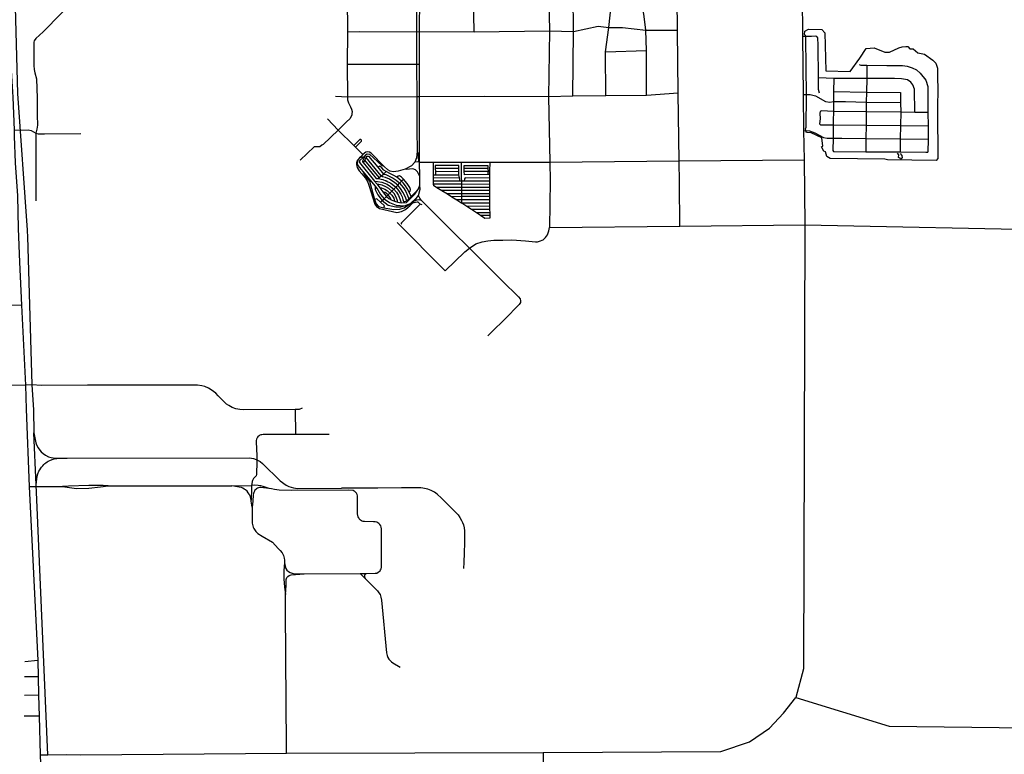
# Model space of a CAD drawing. Header units: millimetres. Extents: x 35 to 72953, y -43 to 70184.
# Tile 56 of 204: x 34711 to 40783, y 16163 to 20697. Entities that reach past the tile are written whole.
import ezdxf

# ---------------------------------------------------------------- set-up
doc = ezdxf.new("R2010")
doc.units = ezdxf.units.MM
for name, color, linetype in [('railways', 4, 'Continuous'), ('roads_2', 2, 'Continuous'), ('roads_3', 3, 'Continuous')]:
    doc.layers.add(name, color=color, linetype=linetype)

msp = doc.modelspace()

# ---------------------------------------------------------------- linework, layer by layer
at = {"layer": 'railways'}
for points in [[(34639.56, 26231.96), (34642.6, 25878.3), (34643.3, 25347.06), (34648.43, 25070.03), (34653.76, 24244.86), (34656.51, 23845.3), (34658.54, 23437.99), (34670.67, 22808.2), (34676.07, 21027.46), (34675.83, 21005.58), (34697.37, 20240.73), (34756.79, 19398.75), (34757.07, 19391.76), (34758.6, 19357.96), (34785.12, 18442.58), (34796.66, 18288.76), (34797.97, 18146.53)], [(34885.11, 16160.8), (34815.6, 17734.12), (34812.04, 17826.01), (34797.97, 18146.53)], [(34797.97, 18146.53), (34810.04, 18086.37), (34811.49, 18079.86), (34815.75, 18069.44), (34823.84, 18054.33), (34834.72, 18039.99), (34842.83, 18030.75), (34855.42, 18019.45), (34870.36, 18009.4), (34888.76, 17999.86), (34903.95, 17995.32), (34931.81, 17990.53), (34959.28, 17990.52)], [(34812.04, 17826.01), (34819.29, 17879.33), (34823.35, 17895.18), (34829.33, 17910.23), (34834.54, 17919.81), (34840.75, 17929.72), (34845.31, 17935.93), (34852.64, 17944.66), (34859, 17950.89), (34865.25, 17957.01), (34871.74, 17962.06), (34879.31, 17967.44), (34886.82, 17971.92), (34896.63, 17976.89), (34910.26, 17982.18), (34923.65, 17986.24), (34959.28, 17990.52), (35004.54, 17990.8)], [(35004.54, 17990.8), (36127.34, 17993.62), (36153.28, 17989.02), (36169.38, 17983.35), (36192.98, 17971.16), (36208.19, 17958.31), (36317.18, 17850.38), (36354.89, 17823.8), (36371.65, 17815.69), (36399.31, 17807.43), (36424.77, 17803.59), (36695.75, 17805.85)], [(37285.83, 17768.51), (37268.4, 17780.88), (37248.01, 17791.62), (37228.12, 17799.49), (37208.02, 17804.39), (37196.52, 17806.27), (37184.34, 17807.16), (37134.19, 17807.2), (37066.37, 17807.02), (36919.14, 17806.41), (36695.75, 17805.85)], [(37285.83, 17768.51), (37311.72, 17743.66), (37414.19, 17641.03), (37425.8, 17625.25), (37435.94, 17607.08), (37441.92, 17594.43), (37447.64, 17578.68), (37451.71, 17560.4), (37454.57, 17542.71), (37453.39, 17467.55), (37451.73, 17407.47), (37449.77, 17346.41), (37448.88, 17310.69)]]:
    msp.add_lwpolyline(points, dxfattribs=at)
at = {"layer": 'roads_2'}
for points in [[(34634.28, 21005.37), (34647.37, 20616.25), (34655.7, 20416.65), (34667.59, 20218.75), (34676.05, 20015.59), (34677.62, 19977.89), (34682.95, 19812.96), (34696.83, 19610.28), (34701.56, 19408.07), (34709.48, 19201.54), (34721.32, 18934.57), (34746, 18441.86), (34750.76, 18293.23), (34769.89, 17816.16)], [(35076.72, 20850.45), (34854.76, 20622.41), (34810.32, 20580.76), (34799.64, 20566.87), (34798.57, 20558.16), (34797.74, 20544.32), (34797.51, 20445.04), (34797.91, 20414.61), (34799.53, 20388.85), (34805.2, 20369.74), (34815.47, 20331.58), (34819.02, 20212.82), (34819.44, 20106.72), (34819.65, 20045.6), (34816.98, 20020.73), (34810.67, 19996.66), (34809.5, 19578.91)], [(39535.76, 20845.71), (39538.81, 20592.47), (39543.1, 20234.84), (39545.76, 20012.75), (39547.92, 19832.89), (39553.55, 19430.49), (39544.91, 16691.46), (39497.88, 16514.07)], [(34769.89, 17816.16), (34822.75, 16741.91), (34825.15, 16640.6), (34827.74, 16528.76), (34830.81, 16398.52), (34836.51, 16160.78), (34841.23, 16049.01)], [(34836.51, 16160.78), (34885.11, 16160.8), (35002.49, 16161.6), (35088.34, 16160.1), (36355.65, 16170.55), (37940.12, 16175.33), (39035.69, 16181.28), (39211.66, 16240.75), (39334.69, 16323.87), (39420.47, 16418.25), (39497.88, 16514.07)]]:
    msp.add_lwpolyline(points, dxfattribs=at)
at = {"layer": 'roads_3'}
for points in [[(36751.47, 21038.6), (36751.37, 21016.35), (36748.24, 20958.86), (36739.7, 20907.31), (36734.18, 20881.75), (36732.18, 20862.8), (36730.18, 20830.88), (36732.73, 20621.99), (36730.91, 20421.93), (36732.18, 20219.34)], [(37160.5, 21023.84), (37157.79, 20622.29), (37158.74, 20422.29), (37159.55, 20221.01), (37159.8, 20018.31), (37161.5, 19882.95), (37157.48, 19844.27), (37146.97, 19816.86)], [(37179.05, 19714.74), (37178.6, 19728.25), (37177.46, 19816.71), (37177.06, 20221.58), (37177.37, 20422.78), (37177.25, 20623.4), (37177.93, 20836.9), (37177.5, 21023.05), (37175.9, 21039.89)], [(37969.45, 21043.02), (37969.99, 21019.94), (37978.7, 20627.99), (37973.06, 20220.99), (37979.8, 19818.42), (37982.28, 19703.26), (37978.3, 19414.64)], [(38325.68, 20228.04), (38324.3, 20498.73), (38345.2, 20649.28), (38365.89, 20860.66), (38364.1, 21022.71)], [(38576.11, 20229.58), (38576.64, 20506.24), (38571.89, 20631.63), (38563.02, 20717.62), (38552.44, 20784.39), (38544.83, 20827.88), (38533.69, 20882.47), (38534.28, 21024.76)], [(38782.53, 19422.61), (38779.21, 19689.37), (38777.5, 19826.32), (38772.29, 20243.94), (38767.45, 20632.06), (38765.04, 20825.94), (38762.55, 21025.54)], [(37514.52, 20621.24), (37509.53, 20835.54)], [(38121.95, 20224.52), (38126.67, 20625.07), (38124.25, 20852.66)], [(36732.73, 20621.99), (36806.27, 20625.04), (37157.79, 20622.29), (37177.25, 20623.4), (37514.52, 20621.24), (37978.7, 20627.99), (38126.67, 20625.07), (38277.79, 20657.89), (38345.2, 20649.28), (38428.68, 20649.34), (38571.89, 20631.63), (38767.45, 20632.06)], [(39627.07, 20593.33), (39619.88, 20594.52), (39593.54, 20592.5), (39538.81, 20592.47)], [(39561.94, 20033.11), (39562.52, 20229.47), (39558.12, 20582.84), (39556.99, 20598.8), (39550.64, 20605.84), (39553.24, 20625.16), (39576.36, 20638.53), (39656.92, 20636.37), (39676.7, 20616.35), (39682.5, 20381.02), (39832.07, 20378.18), (39891.67, 20460.27), (39931.9, 20519.33), (39979.64, 20523.45), (40046.05, 20495.66), (40074.77, 20496.43), (40133.68, 20522.46), (40152.32, 20528.42), (40176.74, 20530.93), (40188.87, 20532.17), (40201.19, 20517.7), (40221.71, 20516.98), (40250.08, 20492.13), (40289.99, 20484.75), (40343.36, 20448.06), (40360.54, 20429.51), (40370.64, 20397.59), (40371.46, 20321.5), (40374.1, 20286.98), (40371.63, 20138.13), (40373.01, 19840.06), (40362.58, 19827.8), (40063.8, 19832.35), (40045.53, 19836.05), (39708.69, 19839.46), (39688.17, 19853.56), (39679.94, 19882.13), (39669.12, 19885.46), (39655.3, 19913.29), (39663.5, 19916.64), (39658.23, 19967.11), (39592.93, 19998.24), (39567.2, 20001.57), (39560.85, 20001.93), (39557.47, 20023.08), (39561.94, 20033.11)], [(39644.14, 20244.48), (39638.13, 20265.14), (39636.87, 20337.85), (39634.31, 20539.3), (39633.07, 20584.59), (39627.07, 20593.33)], [(38324.3, 20498.73), (38576.64, 20506.24)], [(36730.91, 20421.93), (37158.74, 20422.29), (37177.37, 20422.78)], [(39888.39, 20420.97), (39899.18, 20416.61), (39921.54, 20416.63), (39935.77, 20416.34), (40057.69, 20413.97), (40154.3, 20413.26)], [(39935.77, 20416.34), (39934.45, 20333.35), (39933.13, 20250.68), (39932.14, 20188.64), (39931.44, 20129.3), (39930.45, 20045.77), (39929.49, 19963.8), (39929, 19881.92)], [(40154.3, 20413.26), (40184.65, 20409.7), (40215.41, 20400.2), (40241.77, 20387.51), (40264.15, 20366.07), (40298.92, 20324.38), (40310.54, 20283.86), (40312.16, 20254.29), (40312.46, 20124.08), (40312.65, 20042.22), (40312.84, 19958.9), (40311.8, 19879.69)], [(40149.93, 20332.73), (40106.41, 20333.09), (39934.45, 20333.35), (39731.11, 20333.95), (39636.87, 20337.85)], [(39731.11, 20333.95), (39730.67, 20254.1), (39730.31, 20191.51), (39728.94, 20131.13), (39727.62, 20073.1), (39727.64, 20047.67), (39727.72, 19965.82), (39726.19, 19888.73), (39730.18, 19882.77)], [(40231.16, 20125.2), (40230.24, 20268.84), (40219.03, 20294.26), (40206.25, 20311.33), (40185.87, 20324.82), (40149.93, 20332.73)], [(38772.29, 20243.94), (38576.11, 20229.58), (38325.68, 20228.04), (38121.95, 20224.52), (37973.06, 20220.99), (37579.05, 20222.26), (37177.06, 20221.58), (37159.55, 20221.01), (36732.18, 20219.34), (36657.73, 20222.67)], [(39543.1, 20234.84), (39585.66, 20235.16), (39618.41, 20226.48), (39679.99, 20192.82), (39707.95, 20188.91), (39730.31, 20191.51), (39803.65, 20191.8), (39932.14, 20188.64), (40143.8, 20185.91)], [(39730.67, 20254.1), (39933.13, 20250.68), (40143.52, 20248.3)], [(40143.52, 20248.3), (40143.8, 20185.91), (40144.06, 20126.38), (40143.01, 20043.8), (40141.39, 19961.09), (40140.9, 19880.85)], [(36732.18, 20219.34), (36732.87, 20202.13), (36738.77, 20183), (36750.06, 20160.1), (36757.9, 20144.91), (36760.5, 20130.67), (36759.86, 20115.66), (36758.7, 20110.44), (36748.48, 20088.17)], [(39648.52, 20131.05), (39645.33, 20119.91), (39647.76, 20084.16), (39644.19, 20054.35), (39649.38, 20048.4)], [(40312.46, 20124.08), (40231.16, 20125.2), (40144.06, 20126.38), (39931.44, 20129.3), (39728.94, 20131.13), (39655.3, 20135.42), (39648.52, 20131.05)], [(36723.79, 20064.09), (36675.65, 20014.8), (36582.84, 19927.59), (36573.78, 19922.24), (36561.9, 19912.26), (36527.62, 19911.89), (36440.13, 19829.03)], [(36827.13, 19865.03), (36782.43, 19909.23), (36771.89, 19919.65), (36675.65, 20014.8), (36609.23, 20085.67)], [(36748.48, 20088.17), (36723.79, 20064.09)], [(39649.38, 20048.4), (39727.64, 20047.67), (39930.45, 20045.77), (40143.01, 20043.8), (40312.65, 20042.22)], [(34676.05, 20015.59), (34764.01, 20016.33), (34782.56, 20012.86), (34810.67, 19996.66), (34823.91, 19992.66), (34863.71, 19991.62), (35087.71, 19993.74)], [(39545.76, 20012.75), (39580.97, 20010.78), (39614.01, 19999.57), (39667.4, 19969.83), (39689.71, 19965.91), (39727.72, 19965.82), (39780.34, 19965.71), (39929.49, 19963.8), (40141.39, 19961.09), (40312.84, 19958.9)], [(36782.43, 19909.23), (36819, 19948.16), (36818.75, 19952.94), (36814.94, 19956.71), (36808.37, 19957.46), (36771.89, 19919.65)], [(36981.84, 19769.7), (36959.15, 19790.16), (36878.97, 19874.18), (36868.89, 19879.97), (36855.87, 19881.68), (36844.88, 19879.1), (36827.13, 19865.03), (36814.14, 19851.05), (36806.77, 19843.85), (36797.6, 19834.32)], [(36959.15, 19790.16), (36943.76, 19796.6), (36892.73, 19844.91), (36869.24, 19865.85), (36853.86, 19866.65), (36842.52, 19861), (36830.24, 19848.14), (36806.94, 19824.97), (36806.75, 19815.21), (36899.78, 19700.64), (36914.79, 19681.64), (36931.74, 19660.19), (36951.22, 19635.55), (36959.94, 19619.91), (36972.2, 19604.9), (36987.2, 19592.87), (37001.68, 19584.86), (37022.98, 19576.51), (37043.03, 19570.01), (37063.42, 19567.18), (37097.2, 19568.09), (37147.09, 19619.46), (37170.55, 19653.32), (37179.54, 19675.59)], [(36842.52, 19861), (36824.76, 19824.53), (36825.36, 19820), (36828.29, 19816.41), (36909.16, 19717.56), (36921.85, 19716.35), (36951.17, 19710.41), (36969.4, 19703.28), (36976.22, 19700.61), (36969.4, 19703.28), (37000.14, 19688.92), (37019.12, 19674.45), (37030.32, 19663.57), (37047.23, 19643.24), (37061.79, 19620.09), (37069.26, 19603.09), (37074.58, 19587.86), (37078.14, 19575.65), (37085.98, 19575.03), (37097.75, 19578.81), (37110.96, 19592.09), (37112.41, 19593.55), (37124.77, 19605.91), (37148.19, 19629.33), (37170.55, 19653.32)], [(37161.5, 19882.95), (37167.17, 19874.89), (37168, 19847.49), (37169.64, 19826.55), (37177.46, 19816.71)], [(39730.18, 19882.77), (39929, 19881.92), (40118.68, 19881.12), (40140.9, 19880.85), (40299.96, 19878.91), (40311.8, 19879.69)], [(40146.97, 19839.85), (40136.53, 19841.33), (40130.19, 19846.88), (40132.41, 19863.22), (40124.57, 19873.6)], [(40146.98, 19835.03), (40146.97, 19839.85), (40155.55, 19843.57), (40153.67, 19859.53), (40142.1, 19871.77)], [(36797.6, 19834.32), (36790.13, 19823.83), (36787.39, 19813.55), (36788.05, 19800.34), (36793.05, 19784.89), (36804.52, 19765.1), (36821.1, 19745.6)], [(36797.6, 19834.32), (36794.01, 19820.24), (36792.5, 19808.65), (36795.55, 19797.33), (36826.43, 19759.58)], [(36830.24, 19848.14), (36806.77, 19843.85)], [(36928.43, 19722.07), (36838.64, 19829.06), (36828.29, 19816.41)], [(36838.64, 19829.06), (36847.07, 19846.85), (36853.7, 19854.69), (36861.21, 19854.9), (36919.88, 19786.81), (36954.01, 19744.31), (36969.24, 19740.76), (36993.92, 19729.83), (37013.53, 19719.39), (37031.75, 19707.19), (37044.42, 19696.87), (37053.68, 19687.16), (37077.83, 19660.25), (37091.89, 19636.84), (37102.91, 19611.68), (37110.96, 19592.09)], [(37097.75, 19578.81), (37087.61, 19606.12), (37073.42, 19633.56), (37058.85, 19655.71), (37042.25, 19675.62), (37024.18, 19691.07), (36990.51, 19712.7), (36967.86, 19722.64), (36948.5, 19727.92), (36940.78, 19732.81), (36847.07, 19846.85)], [(37146.97, 19816.86), (37126.75, 19795.1), (37087.24, 19773.84)], [(37177.46, 19816.71), (37163.16, 19819.29), (37146.97, 19816.86)], [(37177.46, 19816.71), (37259.97, 19817.91), (37435.03, 19818.01), (37609.57, 19818.09), (37979.8, 19818.42), (38777.5, 19826.32), (39547.92, 19832.89)], [(37259.97, 19817.91), (37260.93, 19739.69), (37261.23, 19719.3), (37261.52, 19699.65), (37261.79, 19681.02), (37261.86, 19676.24), (37284.4, 19662.03), (37314.71, 19642.93), (37348.39, 19621.7), (37375.32, 19604.74), (37406.92, 19584.82), (37438.24, 19565.07), (37438, 19584.95), (37437.74, 19604.83), (37437.52, 19622.71), (37437.27, 19643.36), (37437.04, 19661.98), (37436.79, 19681.62), (37436.57, 19699.77), (37436.32, 19720.41), (37435.03, 19818.01)], [(37427.06, 19699.76), (37423, 19720.32), (37419.7, 19740.04), (37419.27, 19758.93), (37418.85, 19778.06), (37418.4, 19797.45), (37273.94, 19796.35), (37274.1, 19777.97), (37274.26, 19759.34), (37274.44, 19739.68)], [(37608.81, 19740.92), (37600.11, 19740.88), (37453.1, 19740.32), (37452.92, 19759.19), (37452.74, 19778.58), (37452.56, 19797.72), (37598.55, 19798.06), (37598.93, 19779.18), (37599.33, 19759.8), (37608.78, 19759.55)], [(37609.57, 19818.09), (37608.78, 19759.55), (37608.81, 19740.92), (37608.85, 19719.51), (37608.89, 19700.38), (37608.94, 19680.74), (37608.98, 19661.85), (37609.02, 19643.22), (37609.05, 19622.82), (37609.09, 19604.94), (37609.13, 19584.8), (37609.17, 19565.41), (37609.21, 19545.26), (37609.25, 19525.88), (37609.3, 19504.98), (37609.33, 19488.11), (37609.36, 19471.51)], [(36821.1, 19745.6), (36844.23, 19718.39), (36858.81, 19693.41), (36866.92, 19670.05), (36888.02, 19598.36), (36901.51, 19559.05), (36912.35, 19543.55), (36930.68, 19532.59), (37037.05, 19507.9), (37065.45, 19512.49), (37091.01, 19525.7), (37107.4, 19539.46)], [(36826.43, 19759.58), (36902.87, 19669.31)], [(36826.43, 19759.58), (36842.87, 19731.84), (36867.97, 19699.43), (36898.91, 19587.89), (36909, 19560.1), (36924.23, 19544.1), (36956.13, 19535.36), (37018.29, 19525.16), (37054.87, 19528.29), (37081.24, 19536.11), (37120, 19562.63)], [(37124.77, 19605.91), (37112.89, 19633.33), (37101.37, 19655.1), (37089.46, 19672.48), (37074.91, 19690.85), (37066.49, 19700.1), (37048.95, 19715.13), (37036.3, 19724.94), (37019.09, 19735.51), (36998.08, 19746.44), (36971.51, 19759.53), (36956.07, 19769.33), (36943.66, 19782.67), (36931.77, 19792.62), (36919.88, 19786.81)], [(36921.85, 19716.35), (36928.43, 19722.07), (36940.78, 19732.81), (36954.01, 19744.31), (36971.51, 19759.53)], [(37044.34, 19762.87), (37030.87, 19759.42), (37014.75, 19758.33), (36995.44, 19761.84), (36981.84, 19769.7)], [(37087.24, 19773.84), (37044.34, 19762.87)], [(37178.6, 19728.25), (37173.74, 19737.93), (37164.01, 19758.06), (37151.05, 19770.13), (37135.66, 19775.77), (37114.61, 19774.95), (37099.22, 19773.33), (37087.24, 19773.84)], [(37260.93, 19739.69), (37274.44, 19739.68), (37419.7, 19740.04)], [(37418.85, 19778.06), (37274.1, 19777.97)], [(37419.27, 19758.93), (37274.26, 19759.34)], [(37598.93, 19779.18), (37452.74, 19778.58)], [(37600.11, 19740.88), (37599.33, 19759.8), (37452.92, 19759.19)], [(36899.78, 19700.64), (36917.91, 19699.07), (36943.47, 19694.8), (36976.61, 19681.98), (36997.62, 19668.39), (37018.63, 19651.78), (37035.22, 19631.78), (37047.12, 19611.51), (37056.11, 19591.12), (37063.42, 19567.18)], [(37043.03, 19570.01), (37041.7, 19579.66), (37033.59, 19602.44), (37019.66, 19623.45), (37006.27, 19639.28), (36988.15, 19654.42), (36969.91, 19665.48), (36946.76, 19675.41), (36914.79, 19681.64)], [(36956.13, 19535.36), (36960.63, 19549.14), (36935.1, 19570.04), (36947.15, 19580.64), (36959, 19591.57), (36972.2, 19604.9), (36982.53, 19615.32), (36994.21, 19627.12), (37006.27, 19639.28), (37018.63, 19651.78), (37030.32, 19663.57), (37042.25, 19675.62), (37053.68, 19687.16), (37066.49, 19700.1), (37078.57, 19712.57)], [(37112.89, 19633.33), (37118.33, 19639.51), (37120.85, 19649.71), (37116.92, 19661.79), (37101.23, 19686.53), (37078.57, 19712.57), (37064.89, 19724.7), (37053.12, 19734.27), (37044.01, 19730.99), (37036.3, 19724.94)], [(37179.54, 19675.59), (37179.05, 19714.74)], [(37181.07, 19650.1), (37179.54, 19675.59)], [(37423, 19720.32), (37261.23, 19719.3)], [(37608.89, 19700.38), (37452.62, 19699.82), (37436.57, 19699.77), (37427.06, 19699.76), (37261.52, 19699.65)], [(37608.94, 19680.74), (37436.79, 19681.62), (37261.79, 19681.02)], [(37608.85, 19719.51), (37458.43, 19720.29), (37454.13, 19715.63), (37452.62, 19699.82)], [(36902.87, 19669.31), (36920.28, 19646.88), (36935.24, 19619), (36959, 19591.57), (36991.67, 19567.8)], [(36902.87, 19669.31), (36903.78, 19649.97), (36919.08, 19616.04), (36947.15, 19580.64), (36982.77, 19552.48), (37031.36, 19542.03), (37061.31, 19542.86), (37083.98, 19547.71)], [(36931.74, 19660.19), (36942.85, 19658.41), (36963.09, 19650.88), (36979.04, 19639.92), (36994.21, 19627.12), (37005.5, 19613.12), (37017.4, 19595.39), (37022.98, 19576.51)], [(37001.68, 19584.86), (36995.64, 19600.53), (36982.53, 19615.32), (36964.76, 19629.72), (36951.22, 19635.55)], [(37155.36, 19593.12), (37170.68, 19611.44), (37181.07, 19650.1)], [(37608.98, 19661.85), (37437.04, 19661.98), (37284.4, 19662.03)], [(37609.02, 19643.22), (37437.27, 19643.36), (37314.71, 19642.93)], [(37609.05, 19622.82), (37437.52, 19622.71), (37348.39, 19621.7)], [(36935.1, 19570.04), (36913.58, 19591.18), (36898.91, 19587.89)], [(36991.67, 19567.8), (37032.97, 19552.51), (37083.98, 19547.71)], [(37177.63, 19560.68), (37176.02, 19554.22), (37063.54, 19442.16), (37064.35, 19438.14), (37068.38, 19434.13)], [(37083.98, 19547.71), (37120, 19562.63)], [(37107.4, 19539.46), (37117.73, 19548.14), (37135.11, 19567.26), (37142.46, 19576.37), (37155.36, 19593.12)], [(37120, 19562.63), (37130.93, 19571.91), (37155.36, 19593.12)], [(37135.11, 19567.26), (37150.91, 19571.14), (37161.43, 19572.75), (37166.29, 19571.95), (37175.2, 19564.7), (37177.63, 19560.68), (37190.23, 19557.02)], [(37142.46, 19576.37), (37162.02, 19585.97), (37170.59, 19586.43), (37187.59, 19582.42)], [(37187.59, 19582.42), (37177.59, 19595.23), (37170.68, 19611.44)], [(37187.59, 19582.42), (37380.41, 19390.77), (37484.11, 19287.69), (37599.46, 19172.33), (37686.05, 19084.75), (37786.82, 18987.62), (37797.46, 18973.53), (37798.98, 18961.95), (37798.48, 18950.87), (37790.39, 18939.78), (37766.63, 18913.57), (37726.67, 18873.77), (37598.72, 18745.76)], [(37609.09, 19604.94), (37437.74, 19604.83), (37375.32, 19604.74)], [(37609.13, 19584.8), (37438, 19584.95), (37406.92, 19584.82)], [(37609.17, 19565.41), (37438.24, 19565.07)], [(37609.36, 19471.51), (37580.04, 19470.97), (37553.52, 19488.41), (37527.11, 19505.78), (37497.2, 19525.46), (37467.99, 19544.67), (37438.24, 19565.07)], [(37609.21, 19545.26), (37467.99, 19544.67)], [(37609.25, 19525.88), (37497.2, 19525.46)], [(37609.3, 19504.98), (37527.11, 19505.78)], [(37335.31, 19147.99), (37038.59, 19445.45)], [(37609.33, 19488.11), (37553.52, 19488.41)], [(37335.31, 19147.99), (37456.19, 19263.4), (37484.11, 19287.69), (37522.95, 19312.79), (37562.41, 19326.91), (37597.92, 19331.36), (37635.28, 19336.03), (37689.43, 19337.19), (37745.59, 19338.42), (37829.89, 19331.67), (37891.92, 19325.14), (37904.18, 19325.82), (37915.84, 19329.15), (37938.97, 19338.49), (37953.13, 19352.19), (37965.62, 19370.03), (37973.31, 19394.51), (37978.3, 19414.64), (38782.53, 19422.61), (39553.55, 19430.49), (41167.29, 19398.61)], [(34721.32, 18934.57), (34427.01, 18933.43), (34329.91, 18931.03)], [(34746, 18441.86), (34351.4, 18439.74), (34333.73, 18460.13)], [(35920.05, 18391.58), (35892.57, 18413.51), (35874.82, 18423.58), (35853.36, 18432.74), (35833.93, 18438.15), (35806.95, 18441.18), (35129.48, 18440.72), (34845.7, 18440.16), (34785.12, 18442.58), (34746, 18441.86)], [(35934.77, 18376.19), (35920.05, 18391.58)], [(36452.39, 18300.11), (36434.75, 18291.33), (36409.19, 18291.18), (36089.76, 18289.36), (36067.49, 18291.17), (36044.45, 18296), (36021.56, 18304.57), (36000.61, 18315.67), (35986.79, 18324.95), (35974.12, 18335.95), (35934.77, 18376.19)], [(36409.19, 18291.18), (36410.78, 18136.03)], [(36410.78, 18136.03), (36211.44, 18136.05), (36203.86, 18135.54), (36198.29, 18134.15), (36192.47, 18132.14), (36187.03, 18129.49), (36181.84, 18125.84), (36177.68, 18120.79), (36175.02, 18117.4), (36172.61, 18112.86), (36170.6, 18107.7), (36169.96, 18100.51), (36170.09, 18093.72), (36171.26, 18047.25), (36172.41, 18008.09), (36172.44, 17959.74), (36172.21, 17901.32), (36172.09, 17896.9), (36170.95, 17889.48), (36168.41, 17882.39), (36164.51, 17877.14), (36158.41, 17871.7), (36153.7, 17866.44), (36150.55, 17862.2), (36148.35, 17857.64), (36146.42, 17852.92), (36144.84, 17847.94), (36142.82, 17832.49), (36140.75, 17822.24)], [(36620.38, 18136.01), (36410.78, 18136.03)], [(34769.89, 17816.16), (34842.62, 17815.41), (34974.81, 17815.42)], [(35136.82, 17821.81), (35011.72, 17818.65), (34974.81, 17815.42)], [(34974.81, 17815.42), (35017.83, 17808.95), (35061.87, 17804.06)], [(35061.87, 17804.06), (35136.62, 17806.28), (35208.87, 17814.16), (35256.39, 17819.62)], [(35256.39, 17819.62), (35225.51, 17821.29), (35201.58, 17822.13), (35136.82, 17821.81)], [(35256.39, 17819.62), (35942.04, 17820.14), (36019.98, 17820.97)], [(36019.98, 17820.97), (36140.75, 17822.24)], [(36144.43, 17688.36), (36139.09, 17725.45), (36138.71, 17730.8), (36137.13, 17741.56), (36133.95, 17751.96), (36130.91, 17760.01), (36126.42, 17768.69), (36120.15, 17778.01), (36112.68, 17786.44), (36103.76, 17794.56), (36095.28, 17800.6), (36087.11, 17805.13), (36078.25, 17809.35), (36063.82, 17812.61), (36019.98, 17820.97)], [(36140.75, 17822.24), (36139.69, 17816.01), (36139.43, 17806.21), (36138.71, 17730.8)], [(36248.59, 17804.34), (36212.65, 17816.52), (36197.28, 17820.57), (36180.84, 17823.03), (36159.39, 17823.57), (36140.75, 17822.24)], [(36465.37, 17277.84), (36811.62, 17279.71), (36850.33, 17279.94), (36902.85, 17280.23), (36912.36, 17281.98), (36921.46, 17286.42), (36927.32, 17290.51), (36933.13, 17296.67), (36936.66, 17302.6), (36940.06, 17308.52), (36942.1, 17315.49), (36942.78, 17321.48), (36942.04, 17555.54), (36940.93, 17565.51), (36938.22, 17572.76), (36932.81, 17581.03), (36926.62, 17587.3), (36920.48, 17591.84), (36912.96, 17596.17), (36903.57, 17598.09), (36893.39, 17598.76), (36836.88, 17599.7), (36829.63, 17600.6), (36823.84, 17602.26), (36818.55, 17604.57), (36813.5, 17608.15), (36808.74, 17612.27), (36804.85, 17617.41), (36801.81, 17622.72), (36798.9, 17629.75), (36796.13, 17637.33), (36794.74, 17648.12), (36794.54, 17727.18), (36793.6, 17758.91), (36791.69, 17766.93), (36787.41, 17775.46), (36781.9, 17781.97), (36777.56, 17785.81), (36772.86, 17788.19), (36766.42, 17790.56), (36737.79, 17793.8), (36384.75, 17792.07), (36310.07, 17792.9), (36281.4, 17796.98), (36262.79, 17800.9), (36248.59, 17804.34), (36198.76, 17810.78), (36190.21, 17810.18), (36182.67, 17808.19), (36177.14, 17805.56), (36171.31, 17801.5), (36166.92, 17797.8), (36161.69, 17792.52), (36158.16, 17787.35), (36154.15, 17779.87), (36151.99, 17772.42), (36151.02, 17765.13), (36149.03, 17724.82), (36144.43, 17688.36), (36144.67, 17595.77), (36145.21, 17588.85), (36146.66, 17581.16), (36148.52, 17572.57), (36151.47, 17564.26), (36155.19, 17556.46), (36158.85, 17549.97), (36162.46, 17544.27), (36167, 17538.5), (36172.37, 17532.63), (36180.17, 17526.28), (36205.78, 17510.36), (36270.36, 17472.28), (36305.91, 17433.73), (36317.59, 17420.99), (36329.21, 17407.01), (36333.98, 17398.96), (36337.89, 17389.82), (36340.38, 17382.4), (36342.68, 17374.46), (36344.12, 17360.88), (36344.22, 17344.35), (36349.72, 17317.21), (36352.56, 17309.74), (36358.5, 17300.33), (36368.79, 17291.33), (36379.04, 17285.96), (36390.9, 17281.08), (36399.58, 17278.92), (36411.6, 17277.51), (36465.37, 17277.84)], [(36344.22, 17344.35), (36338.91, 17298.23), (36339.42, 17268.01), (36339.44, 17244.84), (36340.97, 17222.17), (36343.51, 17194.97), (36350.35, 17150.29)], [(36350.35, 17150.29), (36354.34, 17206.08), (36354.78, 17241.5), (36356.35, 17249.3), (36359.19, 17255.12), (36365.04, 17261.55), (36371.74, 17266.45), (36378.81, 17269.29), (36386, 17271.07), (36465.37, 17277.84)], [(36811.62, 17279.71), (36837.51, 17252.55)], [(36837.51, 17252.55), (36842.75, 17247.06), (36917.51, 17171.33), (36926.59, 17159.79), (36933.09, 17148.88), (36936.17, 17140.67), (36938.89, 17132.31), (36942.64, 17113.69), (36972.91, 16789.23), (36976.16, 16773.24), (36978.57, 16766.56), (36982.23, 16759.96), (36987.32, 16750.94), (36995.18, 16741.93), (37004.13, 16733.33), (37012.11, 16727.89), (37057.77, 16701.26)], [(36842.75, 17247.06), (36840.46, 17253.19), (36839.03, 17260.52), (36839.13, 17266.64), (36839.95, 17271.07), (36842.51, 17274.97), (36845.45, 17278.1), (36850.33, 17279.94)], [(36354.45, 16559.71), (36354.21, 16594.46), (36351.98, 16653.92), (36351.91, 16673.8), (36350.35, 17150.29)], [(34822.75, 16741.91), (34742.27, 16733.9)], [(34825.15, 16640.6), (34741.08, 16640.79)], [(34827.74, 16528.76), (34739.52, 16526.18)], [(36355.65, 16170.55), (36354.54, 16530.23), (36354.45, 16559.71)], [(39497.88, 16514.07), (40073.63, 16337.33), (40922.9, 16327.04), (41173.1, 16339.31)], [(34830.81, 16398.52), (34737.86, 16398.48)], [(37940.12, 16175.33), (37913.99, 14561.84)]]:
    msp.add_lwpolyline(points, dxfattribs=at)

doc.saveas('drawing.dxf')
